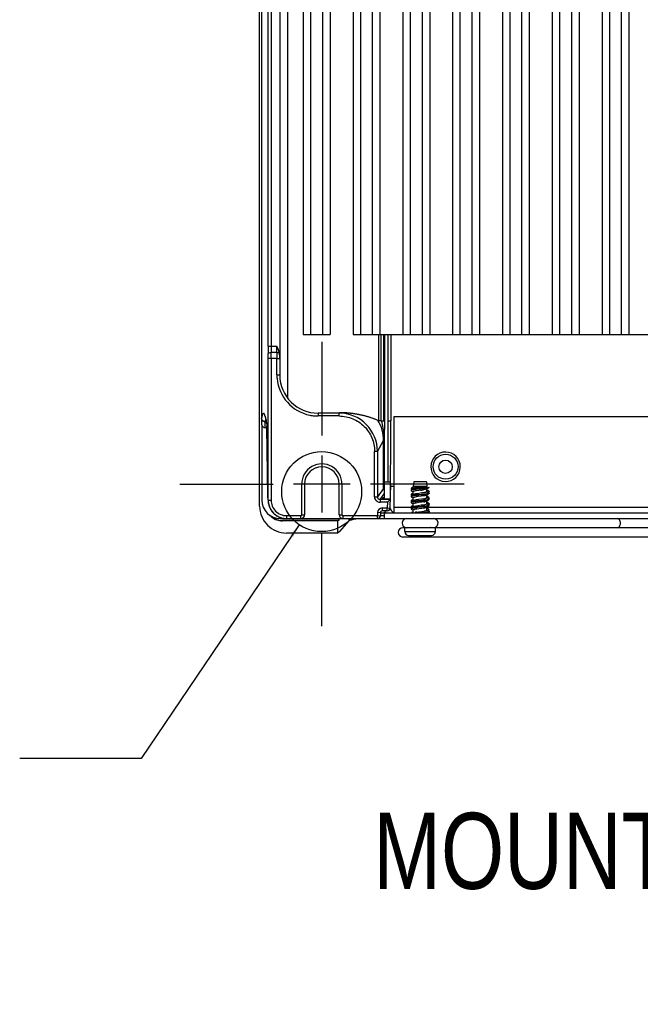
# Model space of a CAD drawing. Header units: inches. Extents: x 0 to 117, y 0 to 83.
# Tile 48 of 57: x 74.09 to 80.47, y 28.97 to 39.09. Entities that reach past the tile are written whole.
import ezdxf

# ---------------------------------------------------------------- set-up
doc = ezdxf.new("R2010")
doc.units = ezdxf.units.IN
doc.header["$LTSCALE"] = 6.431102
doc.header["$MEASUREMENT"] = 0
doc.linetypes.add('CENTER', pattern=[0.6, 0.375, -0.075, 0.075, -0.075])
doc.layers.get('0').update_dxf_attribs({"linetype": 'CONTINUOUS'})
doc.layers.add('DEFAULT_1', color=7, linetype='CENTER')
doc.styles.get("Standard").update_dxf_attribs({"font": 'txt', "width": 0.8})
doc.styles.add('TEXTSTYLE_6', font='txt', dxfattribs={"width": 0.8})
doc.dimstyles.get("Standard").update_dxf_attribs({"dimtxt": 0.78125, "dimasz": 0.14, "dimexe": 0.18, "dimexo": 0.0625, "dimgap": 0.09, "dimtad": 1, "dimdec": 3, "dimzin": 4, "dimdsep": 46, "dimtxsty": 'STANDARD', "dimblk": '_FILLED', "dimblk1": '_FILLED', "dimblk2": '_FILLED', "dimcen": 0.09, "dimadec": 0, "dimazin": 0, "dimtp": 0.001, "dimtm": 0.001, "dimtfac": 1, "dimtdec": 3, "dimtofl": 0, "dimtmove": 0, "dimatfit": 3, "dimldrblk": '_FILLED', "dimfxl": 1, "dimtolj": 1, "dimtzin": 4, "dimarcsym": 0})

# ---------------------------------------------------------------- blocks, each defined once
blk = doc.blocks.new('_FILLED')
at = {"color": 0, "linetype": 'BYBLOCK'}
blk.add_solid([(0, 0), (-1, 0.143), (-1, -0.143)], dxfattribs=at)

msp = doc.modelspace()

# ---------------------------------------------------------------- linework, layer by layer
at = {"color": 7, "linetype": 'CONTINUOUS'}
for p, q in [((76.5602, 34.089), (76.5602, 52.5763)), ((76.5799, 51.1839), (76.5799, 34.9485)), ((76.648, 35.7342), (76.648, 50.7744)), ((76.6776, 50.7744), (76.6776, 35.7342)), ((76.7676, 50.6947), (76.7669, 35.6055)), ((76.8514, 35.195), (76.8514, 48.9605)), ((77.009, 48.8621), (77.009, 35.8523)), ((77.2846, 48.8621), (77.2846, 35.8523)), ((77.5208, 48.8621), (77.5208, 35.8523)), ((77.7964, 48.8621), (77.7964, 35.8523)), ((78.0326, 48.8621), (78.0326, 35.8523)), ((78.3082, 48.8621), (78.3082, 35.8523)), ((78.5444, 48.8621), (78.5444, 35.8523)), ((78.82, 48.8621), (78.82, 35.8523)), ((79.0562, 48.8621), (79.0562, 35.8523)), ((79.3318, 48.8621), (79.3318, 35.8523)), ((79.568, 48.8621), (79.568, 35.8523)), ((79.8436, 48.8621), (79.8436, 35.8523)), ((80.0798, 48.8621), (80.0798, 35.8523)), ((80.3554, 48.8621), (80.3554, 35.8523)), ((77.0877, 35.8523), (77.0877, 48.7806)), ((77.2058, 48.7806), (77.2058, 35.8523)), ((77.5995, 35.8523), (77.5995, 48.7806)), ((77.7176, 48.7806), (77.7176, 35.8523)), ((78.1113, 35.8523), (78.1113, 48.7806)), ((78.2295, 48.7806), (78.2295, 35.8523)), ((78.6232, 35.8523), (78.6232, 48.7806)), ((78.7413, 48.7806), (78.7413, 35.8523)), ((79.135, 35.8523), (79.135, 48.7806)), ((79.2531, 48.7806), (79.2531, 35.8523)), ((79.6468, 35.8523), (79.6468, 48.7806)), ((79.7649, 48.7806), (79.7649, 35.8523)), ((80.1586, 35.8523), (80.1586, 48.7806)), ((80.2767, 48.7806), (80.2767, 35.8523)), ((77.009, 35.8523), (77.2846, 35.8523)), ((77.5208, 35.8523), (83.4263, 35.8523)), ((77.7851, 34.9657), (77.7851, 35.8523)), ((77.8102, 34.9676), (77.8102, 35.8523)), ((77.8361, 34.9665), (77.8361, 35.8523)), ((77.8434, 35.8523), (77.8434, 34.9665)), ((77.8825, 34.9665), (77.8825, 35.8523)), ((77.9088, 35.8523), (77.9088, 34.9665)), ((76.648, 35.7342), (76.7381, 35.7342)), ((76.7374, 35.6054), (76.6487, 35.6054)), ((76.6487, 34.1515), (76.6487, 35.6054)), ((76.7377, 35.6698), (76.678, 35.6698)), ((76.6782, 35.6054), (76.6782, 34.1515)), ((76.7374, 35.4389), (76.7374, 35.6054)), ((76.7669, 35.6055), (76.7669, 35.4389)), ((76.7374, 35.4389), (76.7669, 35.4389)), ((76.7669, 35.4349), (76.7669, 35.4356)), ((77.3774, 35.0158), (77.1603, 35.0158)), ((77.3799, 35.0497), (77.1604, 35.0453)), ((77.3773, 35.0453), (77.1604, 35.0453)), ((77.1604, 35.0453), (77.1604, 35.0158)), ((77.3799, 35.0497), (77.3773, 35.0453)), ((77.3773, 35.0158), (77.3773, 35.0453)), ((82.9401, 35.0059), (77.9401, 35.0059)), ((77.9401, 35.0059), (77.9401, 34.0251)), ((76.5819, 34.9224), (76.583, 34.1515)), ((76.6182, 34.8949), (76.6182, 34.9555)), ((76.6309, 34.9452), (76.6323, 34.9361)), ((76.6319, 34.9419), (76.6323, 34.9361)), ((76.6328, 34.9298), (76.633, 34.9262)), ((76.633, 34.9262), (76.6331, 34.9218)), ((76.6331, 34.9218), (76.6334, 34.914)), ((76.6334, 34.914), (76.6337, 34.9045)), ((76.6337, 34.9045), (76.6339, 34.8933)), ((77.8001, 34.968), (77.8066, 34.9677)), ((77.8066, 34.9677), (77.8102, 34.9676)), ((77.8361, 34.9665), (77.8434, 34.9665)), ((77.8825, 34.9665), (77.9088, 34.9665)), ((77.8825, 34.3366), (77.8825, 34.9665)), ((76.6344, 34.8945), (76.6182, 34.8949)), ((76.6457, 34.2064), (76.6339, 34.8933)), ((76.6341, 34.8848), (76.6341, 34.8841)), ((77.7708, 34.6516), (77.8349, 34.763)), ((77.8412, 34.763), (77.8349, 34.763)), ((77.8349, 34.2705), (77.8349, 34.763)), ((77.8383, 34.763), (77.8383, 34.2711)), ((77.8412, 34.763), (77.8417, 34.1662)), ((77.1999, 34.6092), (77.1999, 34.0246)), ((77.7708, 34.6516), (77.7413, 34.6516)), ((77.7413, 34.187), (77.7413, 34.6516)), ((77.7708, 34.6516), (77.7708, 34.187)), ((76.9932, 34.3169), (76.9076, 34.3169)), ((77.0228, 34.3169), (76.9932, 34.3169)), ((76.9932, 34.0019), (76.9932, 34.3169)), ((77.3771, 34.3169), (77.0228, 34.3169)), ((77.0228, 34.3169), (77.0228, 34.0019)), ((77.4066, 34.3169), (77.3771, 34.3169)), ((77.3771, 34.0019), (77.3771, 34.3169)), ((77.4923, 34.3169), (77.4066, 34.3169)), ((77.4066, 34.3169), (77.4066, 34.0019)), ((77.9007, 34.3366), (77.8417, 34.3366)), ((77.9007, 34.3366), (77.9007, 34.1652)), ((77.9007, 34.2842), (77.9073, 34.2925)), ((77.9015, 34.0701), (77.908, 34.3201)), ((77.9062, 34.3235), (77.9063, 34.3365)), ((77.9076, 34.2966), (77.9401, 34.2965)), ((78.1448, 34.3401), (78.1393, 34.2929)), ((78.1393, 34.2719), (78.1393, 34.2929)), ((78.2802, 34.2929), (78.1401, 34.2929)), ((78.2747, 34.3401), (78.1448, 34.3401)), ((78.2747, 34.3401), (78.2802, 34.2929)), ((78.2802, 34.2811), (78.2802, 34.2929)), ((76.6457, 34.2063), (76.6457, 34.207)), ((77.8349, 34.2705), (77.7708, 34.187)), ((77.7984, 34.1595), (77.8417, 34.2159)), ((78.1171, 34.2723), (78.1171, 34.2664)), ((78.1171, 34.2664), (78.1175, 34.2655)), ((78.1171, 34.2566), (78.1171, 34.2506)), ((78.1171, 34.2093), (78.1171, 34.2034)), ((78.1171, 34.1936), (78.1171, 34.1876)), ((78.1174, 34.2499), (78.1187, 34.2488)), ((78.1175, 34.2655), (78.1187, 34.2645)), ((78.1187, 34.2584), (78.1176, 34.2576)), ((78.1186, 34.2111), (78.1178, 34.2105)), ((78.1187, 34.1954), (78.1179, 34.1949)), ((78.1302, 34.2811), (78.1186, 34.2741)), ((78.1219, 34.2756), (78.1186, 34.2741)), ((78.1306, 34.2183), (78.1186, 34.2111)), ((78.1202, 34.2119), (78.1186, 34.2111)), ((78.1308, 34.2657), (78.1187, 34.2584)), ((78.1187, 34.2645), (78.1238, 34.2615)), ((78.1198, 34.259), (78.1187, 34.2584)), ((78.1187, 34.2015), (78.1238, 34.1985)), ((78.1206, 34.1963), (78.1187, 34.1954)), ((78.1237, 34.2604), (78.1198, 34.259)), ((78.1302, 34.2811), (78.1397, 34.2811)), ((78.138, 34.2228), (78.1306, 34.2183)), ((78.1411, 34.2719), (78.1308, 34.2657)), ((78.1411, 34.2089), (78.1328, 34.2039)), ((78.1393, 34.2089), (78.1393, 34.2378)), ((78.1444, 34.2735), (78.1411, 34.2719)), ((78.1429, 34.2099), (78.1411, 34.2089)), ((78.1471, 34.2114), (78.1429, 34.2099)), ((78.19, 34.1877), (78.1705, 34.1846)), ((78.1923, 34.251), (78.1729, 34.248)), ((78.1966, 34.2204), (78.1766, 34.2174)), ((78.1807, 34.2811), (78.3019, 34.2811)), ((78.2276, 34.2683), (78.1886, 34.2641)), ((78.222, 34.1923), (78.19, 34.1877)), ((78.2207, 34.2105), (78.1943, 34.2076)), ((78.2215, 34.2046), (78.1955, 34.2018)), ((78.2282, 34.225), (78.1966, 34.2204)), ((78.2269, 34.2742), (78.2143, 34.2728)), ((78.2476, 34.228), (78.2282, 34.225)), ((78.2604, 34.2615), (78.2436, 34.2585)), ((78.2636, 34.231), (78.2562, 34.2295)), ((78.2808, 34.2811), (78.262, 34.2783)), ((78.2804, 34.2751), (78.2634, 34.2726)), ((78.2782, 34.2039), (78.2762, 34.2028)), ((78.2782, 34.2669), (78.2767, 34.2661)), ((78.2901, 34.2334), (78.279, 34.2401)), ((78.2802, 34.2357), (78.2802, 34.2669)), ((78.2802, 34.1751), (78.2802, 34.2039)), ((78.2888, 34.1869), (78.2814, 34.1914)), ((78.2889, 34.2498), (78.2815, 34.2543)), ((78.3009, 34.2426), (78.2889, 34.2498)), ((78.3009, 34.2269), (78.2901, 34.2334)), ((78.2971, 34.2315), (78.2947, 34.2307)), ((78.2957, 34.23), (78.3008, 34.233)), ((78.3019, 34.2811), (78.3008, 34.2803)), ((78.3009, 34.2269), (78.302, 34.226)), ((78.3024, 34.2188), (78.3015, 34.2177)), ((78.302, 34.226), (78.3024, 34.2251)), ((78.3024, 34.2349), (78.3024, 34.2408)), ((76.6487, 34.1515), (76.6782, 34.1515)), ((77.7413, 34.187), (77.7708, 34.187)), ((77.9039, 34.1595), (77.7984, 34.1595)), ((77.7984, 34.1594), (77.7984, 34.1299)), ((77.8735, 34.1299), (77.7984, 34.1299)), ((77.8253, 34.1662), (77.8255, 34.1742)), ((77.8461, 34.1657), (77.8843, 34.1657)), ((77.8735, 34.1299), (77.872, 34.0708)), ((77.8813, 34.1376), (77.8735, 34.1299)), ((78.1171, 34.1463), (78.1171, 34.1404)), ((78.1174, 34.1412), (78.1171, 34.1404)), ((78.1175, 34.1315), (78.1171, 34.1306)), ((78.1171, 34.1306), (78.1171, 34.1246)), ((78.1186, 34.1324), (78.1175, 34.1315)), ((78.1179, 34.1863), (78.1187, 34.1858)), ((78.1306, 34.1553), (78.1186, 34.1482)), ((78.1196, 34.1329), (78.1186, 34.1324)), ((78.1306, 34.0924), (78.1186, 34.0852)), ((78.1213, 34.0864), (78.1187, 34.0852)), ((78.138, 34.1598), (78.1306, 34.1553)), ((78.138, 34.0968), (78.1306, 34.0924)), ((78.1411, 34.1459), (78.1323, 34.1406)), ((78.1393, 34.1459), (78.1393, 34.1748)), ((78.1393, 34.0829), (78.1393, 34.1118)), ((78.142, 34.1464), (78.1411, 34.1459)), ((78.1457, 34.1479), (78.142, 34.1464)), ((78.1904, 34.0936), (78.1711, 34.0905)), ((78.1936, 34.157), (78.1739, 34.154)), ((78.2288, 34.1484), (78.19, 34.1442)), ((78.2221, 34.0981), (78.1904, 34.0936)), ((78.2304, 34.1426), (78.1915, 34.1384)), ((78.2252, 34.1616), (78.1936, 34.157)), ((78.2292, 34.1303), (78.1976, 34.1258)), ((78.2421, 34.1011), (78.2221, 34.0981)), ((78.2608, 34.0892), (78.2248, 34.085)), ((78.245, 34.1646), (78.2252, 34.1616)), ((78.2484, 34.1334), (78.2292, 34.1303)), ((78.2802, 34.1121), (78.2802, 34.1433)), ((78.2888, 34.1239), (78.2814, 34.1284)), ((78.3009, 34.1797), (78.2888, 34.1869)), ((78.3009, 34.1167), (78.2888, 34.1239)), ((78.3019, 34.1708), (78.3008, 34.17)), ((78.3021, 34.1553), (78.3008, 34.1543)), ((78.3017, 34.0919), (78.3008, 34.0913)), ((78.3009, 34.1167), (78.3018, 34.116)), ((78.3024, 34.1561), (78.3021, 34.1553)), ((76.8377, 33.9921), (76.9834, 33.9921)), ((76.8377, 33.9921), (76.8377, 33.9626)), ((76.9834, 33.9626), (76.9834, 33.9921)), ((76.9932, 34.0019), (77.0228, 34.0019)), ((77.3771, 34.0019), (77.4066, 34.0019)), ((77.4165, 33.9921), (77.7715, 33.9921)), ((77.4165, 33.9921), (77.4165, 33.9626)), ((77.7723, 34.0229), (77.7715, 33.9921)), ((77.7715, 33.9921), (77.8005, 33.9913)), ((77.7715, 33.9626), (77.7715, 33.9921)), ((77.8018, 34.0221), (77.7723, 34.0229)), ((77.8018, 34.0221), (77.801, 33.9913)), ((77.8215, 34.0708), (77.872, 34.0708)), ((77.8215, 34.0708), (77.8215, 34.0413)), ((77.872, 34.0413), (77.8215, 34.0413)), ((77.8343, 34.0222), (77.8412, 34.0221)), ((77.8412, 34.032), (77.8417, 33.9626)), ((77.8417, 34.0216), (83.0385, 34.0216)), ((77.872, 34.0708), (77.901, 34.0701)), ((77.872, 34.0413), (77.872, 34.0708)), ((77.9401, 34.0807), (78.1187, 34.0807)), ((78.1171, 34.0833), (78.1171, 34.0774)), ((78.1171, 34.0676), (78.1171, 34.0616)), ((78.1171, 34.0616), (78.1174, 34.0608)), ((78.1174, 34.0608), (78.1187, 34.0598)), ((78.1176, 34.0764), (78.1187, 34.0755)), ((78.1222, 34.0709), (78.1186, 34.0694)), ((78.1411, 34.0829), (78.1323, 34.0776)), ((78.1396, 34.0496), (78.1393, 34.0488)), ((78.1393, 34.0216), (78.1393, 34.0488)), ((78.1401, 34.0503), (78.1396, 34.0496)), ((78.1444, 34.0845), (78.1411, 34.0829)), ((78.1487, 34.0859), (78.1444, 34.0845)), ((78.1954, 34.0625), (78.1755, 34.0594)), ((78.1773, 34.0286), (78.1974, 34.0316)), ((78.2262, 34.0792), (78.1874, 34.075)), ((78.2268, 34.067), (78.1954, 34.0625)), ((78.1974, 34.0316), (78.2289, 34.0361)), ((78.2248, 34.085), (78.199, 34.0822)), ((78.2621, 34.0834), (78.2262, 34.0792)), ((78.2462, 34.07), (78.2268, 34.067)), ((78.2289, 34.0361), (78.2485, 34.0392)), ((78.2803, 34.0861), (78.2621, 34.0834)), ((78.2782, 34.0779), (78.2775, 34.0775)), ((78.2802, 34.0807), (82.5999, 34.0807)), ((78.2802, 34.0514), (78.2802, 34.0803)), ((78.302, 34.0371), (78.2802, 34.0498)), ((78.2804, 34.0491), (78.2802, 34.0498)), ((78.2889, 34.0609), (78.2815, 34.0653)), ((78.3009, 34.0537), (78.2889, 34.0609)), ((78.2972, 34.0425), (78.2947, 34.0418)), ((78.2965, 34.0257), (78.3008, 34.0283)), ((78.3008, 34.044), (78.2972, 34.0425)), ((78.3009, 34.0537), (78.3022, 34.0526)), ((78.3009, 34.0379), (78.302, 34.0371)), ((78.302, 34.0371), (78.3024, 34.0361)), ((76.7724, 33.9626), (76.8339, 33.9626)), ((77.3752, 33.9415), (76.7961, 33.9415)), ((77.3614, 33.9381), (76.7961, 33.9381)), ((76.8377, 33.9626), (77.8403, 33.9626)), ((77.3752, 33.9415), (77.3614, 33.9381)), ((77.3614, 33.9381), (77.3614, 33.8138)), ((77.3752, 33.9626), (77.3752, 33.9415)), ((77.3834, 33.8303), (77.4802, 33.9372)), ((77.4802, 33.9372), (77.4802, 33.9626)), ((77.8417, 33.9626), (83.0385, 33.9626)), ((77.3614, 33.8138), (76.8354, 33.8138)), ((77.3834, 33.8303), (77.3614, 33.8138)), ((82.8476, 33.8676), (78.0326, 33.8676)), ((78.0523, 33.8283), (78.0523, 33.8677)), ((78.0523, 33.8283), (78.3673, 33.8283)), ((78.0917, 33.7889), (78.3279, 33.7889)), ((78.3673, 33.8283), (78.3673, 33.8677)), ((82.8476, 33.7726), (78.0326, 33.7726))]:
    msp.add_line(p, q, dxfattribs=at)
for points in [[(76.7669, 35.4356), (76.7669, 35.4373), (76.7669, 35.438), (76.7669, 35.4389)], [(76.7669, 35.4362), (76.7669, 35.4366), (76.7669, 35.4367), (76.7669, 35.4367), (76.7669, 35.4368)], [(76.6154, 35.014), (76.6147, 35.0149), (76.6155, 35.0132), (76.6173, 35.0084), (76.6193, 35.0018), (76.6215, 34.9937)], [(76.6215, 34.9937), (76.6238, 34.9835), (76.6262, 34.972), (76.6285, 34.9593), (76.6309, 34.9452)], [(76.6323, 34.9361), (76.6323, 34.936), (76.6324, 34.9355), (76.6324, 34.9348), (76.6325, 34.9338), (76.6326, 34.9327), (76.6327, 34.9313), (76.6328, 34.9298)], [(77.908, 34.3201), (77.9077, 34.3204), (77.9074, 34.3207), (77.9071, 34.321), (77.9069, 34.3214), (77.9067, 34.3217), (77.9065, 34.3221), (77.9064, 34.3226), (77.9063, 34.323), (77.9062, 34.3235)], [(78.1328, 34.2039), (78.1209, 34.1967), (78.1186, 34.1954)], [(78.1187, 34.2488), (78.1309, 34.2416), (78.1382, 34.2372)], [(78.2782, 34.2669), (78.2886, 34.2731), (78.2964, 34.2777)], [(78.2782, 34.2039), (78.2886, 34.2101), (78.2964, 34.2147)], [(78.1323, 34.1406), (78.1206, 34.1336), (78.1186, 34.1324)], [(78.1187, 34.1858), (78.1309, 34.1786), (78.1382, 34.1742)], [(78.1187, 34.1228), (78.1309, 34.1156), (78.1382, 34.1113)], [(78.2782, 34.1409), (78.2886, 34.1471), (78.2964, 34.1517)], [(78.2782, 34.0779), (78.2886, 34.0841), (78.2964, 34.0887)], [(78.3009, 34.1639), (78.2872, 34.1721), (78.2815, 34.1756)], [(78.3009, 34.1009), (78.2872, 34.1091), (78.2815, 34.1126)], [(78.1323, 34.0776), (78.1207, 34.0706), (78.1186, 34.0694)], [(78.1187, 34.0598), (78.1309, 34.0526), (78.1382, 34.0483)], [(78.1379, 34.0338), (78.1305, 34.0293), (78.1226, 34.0245)], [(78.3009, 34.0379), (78.2872, 34.0461), (78.2815, 34.0496)]]:
    msp.add_lwpolyline(points, dxfattribs=at)
for centre, radius in [((77.1974, 34.2393), 0.4106), ((78.4716, 34.4941), 0.128), ((78.4716, 34.4941), 0.0689)]:
    msp.add_circle(centre, radius, dxfattribs=at)
for centre, radius, start, end in [((83.5257, 35.7319), 6.8777, 179.98085, 180.61817), ((81.6193, 35.7327), 4.9417, 179.9822, 180.72914), ((72.3249, 35.7307), 4.4132, 359.2094, 0.04551), ((71.8806, 35.6066), 4.7681, 359.98502, 0.614), ((69.4601, 35.6069), 7.2181, 359.98767, 0.49904), ((83.4767, 35.6069), 6.7394, 179.46541, 180.01311), ((77.1617, 35.439), 0.4244, 180.0157, 185.07476), ((77.1603, 35.4387), 0.3935, 180.55928, 270.00532), ((77.16, 35.438), 0.4221, 185.04685, 258.49621), ((77.1607, 35.4414), 0.4256, 258.49742, 264.91455), ((77.1605, 35.4386), 0.4228, 264.91123, 269.98173), ((77.3773, 34.6517), 0.3936, 359.98602, 89.99411), ((76.6191, 34.9947), 0.0393, 218.63638, 228.52826), ((76.6192, 34.9944), 0.0391, 258.63335, 268.48086), ((74.6763, 34.8551), 1.958, 1.16009, 1.66361), ((77.501, 34.3621), 0.6669, 65.59918, 67.04304), ((77.519, 34.4024), 0.6228, 64.92631, 65.58214), ((-71.9185, 35.2553), 149.8276, 359.64866, 359.889564), ((73.8379, 34.8371), 2.7967, 0.97715, 1.17968), ((78.4716, 34.4941), 0.1516, 0, 358.43371), ((77.1999, 34.3169), 0.2067, 359.99183, 180.00813), ((77.1999, 34.3169), 0.1772, 0, 180), ((72.4543, 34.137), 4.192, 0.19844, 0.95693), ((78.2681, 33.6462), 0.5785, 99.10284, 100.00534), ((78.2893, 33.5819), 0.7076, 98.8262, 99.59586), ((79.2438, 24.7056), 9.6224, 96.1418, 96.29345), ((78.9105, 29.3226), 4.9804, 98.04683, 98.29059), ((77.6467, 38.2384), 4.0245, 278.09391, 278.2447), ((77.7451, 38.5836), 4.3989, 276.20738, 276.37514), ((77.7668, 38.3799), 4.1999, 276.21462, 276.38982), ((77.9824, 35.9223), 1.6842, 278.24089, 278.59068), ((77.9804, 36.5342), 2.2734, 276.22597, 276.83646), ((77.9883, 36.4582), 2.2029, 276.23641, 276.88188), ((78.0449, 35.9156), 1.7141, 276.31728, 277.118), ((78.0954, 35.1752), 0.9286, 278.5824, 279.18406), ((78.051, 35.8575), 1.6616, 276.3297, 277.15831), ((78.1734, 34.6712), 0.4494, 279.50346, 280.60975), ((78.1183, 35.3784), 1.1094, 276.87186, 277.44334), ((78.1888, 34.5533), 0.3619, 279.89649, 281.20762), ((78.1266, 35.3075), 1.044, 276.91396, 277.53245), ((78.1529, 35.0461), 0.8379, 277.15858, 277.8933), ((78.1566, 35.0121), 0.8096, 277.20001, 277.95862), ((78.1982, 34.7206), 0.5093, 277.87393, 278.95637), ((78.2011, 34.6948), 0.4892, 277.93806, 279.05904), ((78.2223, 34.5665), 0.3533, 278.99661, 279.47155), ((78.2235, 34.5531), 0.3458, 279.10473, 279.47449), ((76.8353, 34.0889), 0.2751, 179.97806, 270.02194), ((76.7724, 34.1519), 0.1894, 180.09974, 269.96654), ((76.8396, 34.1522), 0.1933, 180.1965, 188.59314), ((76.8354, 34.1516), 0.189, 188.60499, 270.00184), ((76.839, 34.1518), 0.1903, 180.06573, 197.96241), ((76.8378, 34.1516), 0.1891, 198.04144, 251.96911), ((76.8377, 34.1515), 0.1594, 180.00699, 270.01855), ((77.7984, 34.187), 0.0571, 179.99049, 269.99435), ((77.7983, 34.187), 0.0275, 179.91835, 270.0562), ((78.0171, 36.0837), 1.9527, 276.2692, 276.98475), ((78.1461, 34.7048), 0.6113, 279.0421, 279.90174), ((78.1608, 34.6809), 0.5231, 279.26081, 280.23656), ((78.1775, 34.5521), 0.4247, 279.61129, 280.75778), ((78.1902, 34.4528), 0.3554, 279.87554, 281.20616), ((78.2004, 34.4621), 0.3008, 280.20472, 281.71672), ((78.1681, 34.8079), 0.7246, 277.35368, 278.1757), ((78.1837, 34.758), 0.6107, 277.58493, 278.53336), ((78.211, 34.51), 0.4237, 278.14969, 279.40014), ((78.2168, 34.5369), 0.3871, 278.54578, 279.45034), ((78.2336, 34.4355), 0.2844, 279.47284, 280.01762), ((78.235, 34.4214), 0.2761, 279.47328, 280.19416), ((76.9834, 34.0019), 0.0394, 270, 360), ((76.9834, 34.0019), 0.00984, 269.99765, 0.00257), ((77.4165, 34.0019), 0.0394, 180, 270), ((77.4165, 34.0019), 0.00984, 179.99887, 270.00123), ((77.7715, 33.9921), 0.0295, 270, 358.5), ((77.8215, 34.0216), 0.0492, 89.99977, 178.50023), ((77.8215, 34.0216), 0.0197, 90, 178.5), ((77.9598, 34.0807), 0.1181, 199.51875, 210.03975), ((77.872, 34.0708), 0.0295, 270, 358.5), ((77.9598, 34.0807), 0.0591, 197.86301, 270), ((78.2287, 33.6804), 0.3519, 99.90879, 101.25206), ((78.2713, 33.4378), 0.5982, 99.04642, 99.92843), ((78.6827, 29.6345), 4.4739, 96.2068, 96.36986), ((78.0453, 35.7224), 1.7098, 276.31364, 277.12574), ((78.1671, 34.548), 0.4845, 279.39099, 280.42131), ((78.2046, 34.3449), 0.278, 280.38728, 281.97926), ((78.1524, 34.8617), 0.8425, 277.16345, 277.9018), ((78.1999, 34.5202), 0.4978, 277.88002, 278.99651), ((78.2236, 34.3692), 0.3449, 279.04252, 279.48254), ((76.7942, 34.1104), 0.1687, 245.76702, 258.02789), ((76.7963, 34.1216), 0.1801, 258.09208, 269.93219), ((76.7961, 34.1148), 0.1767, 263.85552, 269.99913), ((76.838, 34.153), 0.1904, 252.04327, 269.93468), ((78.0723, 33.9151), 0.0475, 90, 265.95867), ((78.3473, 33.9151), 0.0475, 283.06485, 90), ((78.0326, 33.8201), 0.0475, 90, 270), ((78.0917, 33.8283), 0.0394, 180, 269.97656), ((78.3405, 33.9115), 0.044, 237.12489, 243.69806), ((78.3279, 33.8283), 0.0394, 270.02344, 360)]:
    msp.add_arc(centre, radius, start, end, dxfattribs=at)
for centre, major_axis, ratio, start_param, end_param in [((77.8845, 34.1753), (0.0197, 0), 0.026168, -0.6713307, -0.0006852), ((78.1479, 33.9336), (0.6693, 0), 0.0772201, 2.6797238, 3.0717795)]:
    msp.add_ellipse(centre, major_axis=major_axis, ratio=ratio, start_param=start_param, end_param=end_param, dxfattribs=at)
for points in [[(76.7635, 35.6633), (76.7582, 35.6879), (76.748, 35.7112), (76.7381, 35.7342)], [(76.7668, 35.6055), (76.7668, 35.6248), (76.7676, 35.6445), (76.7635, 35.6633)], [(76.6261, 34.976), (76.6244, 34.985), (76.6226, 34.994), (76.6204, 35.0029)], [(76.5884, 34.9701), (76.583, 34.9769), (76.5798, 34.9859), (76.5799, 34.9945)], [(76.5819, 34.9224), (76.5866, 34.908), (76.603, 34.8953), (76.6182, 34.8949)], [(76.6115, 34.9561), (76.6048, 34.9574), (76.5982, 34.9607), (76.5931, 34.9652)], [(76.6319, 34.942), (76.6302, 34.9533), (76.6283, 34.9647), (76.6261, 34.976)], [(77.8349, 34.763), (77.8349, 34.8345), (77.814, 34.9086), (77.7765, 34.9695)], [(77.8417, 34.2524), (77.8374, 34.2573), (77.8349, 34.2641), (77.8349, 34.2705)], [(77.8416, 34.258), (77.8395, 34.2619), (77.8383, 34.2666), (77.8383, 34.2711)], [(78.251, 34.1968), (78.2414, 34.1951), (78.2317, 34.1937), (78.222, 34.1923)], [(78.2929, 34.2145), (78.2887, 34.2135), (78.2846, 34.2128), (78.2804, 34.2121)], [(78.3009, 34.2173), (78.2984, 34.2158), (78.2956, 34.2152), (78.2929, 34.2145)], [(78.1976, 34.1258), (78.188, 34.1244), (78.1783, 34.123), (78.1687, 34.1213)], [(78.2644, 34.1526), (78.2525, 34.1511), (78.2407, 34.1497), (78.2288, 34.1484)], [(78.2948, 34.0891), (78.29, 34.0878), (78.2852, 34.0869), (78.2803, 34.0861)], [(78.2964, 34.1525), (78.2923, 34.1513), (78.2881, 34.1504), (78.2838, 34.1497)], [(76.665, 33.9961), (76.6814, 33.9781), (76.7019, 33.9633), (76.7241, 33.9534)], [(76.7249, 33.9566), (76.7079, 33.9643), (76.6919, 33.9749), (76.6782, 33.9876)], [(78.2935, 34.0257), (78.2891, 34.0246), (78.2847, 34.0238), (78.2803, 34.0231)], [(78.3008, 34.0283), (78.2986, 34.027), (78.296, 34.0263), (78.2935, 34.0257)], [(76.7241, 33.9534), (76.7408, 33.9459), (76.759, 33.941), (76.7772, 33.9391)], [(78.3698, 33.9593), (78.3749, 33.9564), (78.3793, 33.9519), (78.3824, 33.9469)], [(78.3824, 33.8832), (78.3775, 33.8755), (78.369, 33.8687), (78.36, 33.8677)]]:
    msp.add_open_spline(points, degree=3, dxfattribs=at)
for points, knots in [([(76.6484, 35.6577), (76.6487, 35.6618), (76.6607, 35.6689), (76.671, 35.6697), (76.678, 35.6698)], [0, 0, 0, 0, 0.3684604, 1, 1, 1, 1]), ([(76.7374, 35.6054), (76.741, 35.6054), (76.7476, 35.6055), (76.7568, 35.6053), (76.7625, 35.606), (76.7662, 35.6048), (76.7668, 35.6055)], [0, 0, 0, 0, 0.367554, 0.6846515, 0.9054025, 1, 1, 1, 1]), ([(76.7377, 35.6698), (76.7403, 35.6698), (76.7491, 35.6692), (76.7584, 35.6671), (76.7635, 35.6633)], [0, 0, 0, 0, 0.2903013, 1, 1, 1, 1]), ([(76.6204, 35.0029), (76.6189, 35.0089), (76.6162, 35.0193), (76.6111, 35.0317), (76.6068, 35.0402), (76.5959, 35.0439), (76.5862, 35.0201), (76.5825, 35.0061), (76.5799, 34.9944)], [0, 0, 0, 0, 0.1884639, 0.3250287, 0.4132165, 0.467407, 0.6347511, 1, 1, 1, 1]), ([(77.3774, 35.0158), (77.4247, 35.0155), (77.5205, 34.9969), (77.6414, 34.9157), (77.7226, 34.7947), (77.7411, 34.6989), (77.7413, 34.6516)], [0, 0, 0, 0, 0.2500054, 0.4999983, 0.7499918, 1, 1, 1, 1]), ([(77.7611, 34.9762), (77.7565, 34.9782), (77.7471, 34.9821), (77.7329, 34.9875), (77.7189, 34.9927), (77.7051, 34.9974), (77.6916, 35.0018), (77.6784, 35.0058), (77.6656, 35.0096), (77.653, 35.0131), (77.6408, 35.0163), (77.6289, 35.0193), (77.6174, 35.022), (77.6061, 35.0246), (77.5951, 35.0269), (77.5844, 35.0291), (77.574, 35.0311), (77.5638, 35.033), (77.5539, 35.0347), (77.5442, 35.0363), (77.5347, 35.0378), (77.5254, 35.0391), (77.5163, 35.0404), (77.5073, 35.0416), (77.4985, 35.0426), (77.4898, 35.0436), (77.4811, 35.0445), (77.4725, 35.0454), (77.4639, 35.0461), (77.4552, 35.0468), (77.4463, 35.0475), (77.4372, 35.048), (77.4276, 35.0486), (77.4174, 35.049), (77.4061, 35.0494), (77.3935, 35.0497), (77.3846, 35.0497), (77.3799, 35.0497)], [0, 0, 0, 0, 0.0386572, 0.0780274, 0.1163831, 0.1537084, 0.1899981, 0.2252655, 0.259528, 0.2928025, 0.3251125, 0.3564811, 0.3869323, 0.4165061, 0.4452455, 0.4731863, 0.5003689, 0.5268339, 0.552623, 0.577773, 0.6023235, 0.626335, 0.6498671, 0.6729743, 0.6957204, 0.7181762, 0.7404234, 0.762558, 0.7846963, 0.8069755, 0.8295974, 0.8528601, 0.8771514, 0.9030643, 0.9315429, 0.9639299, 1, 1, 1, 1]), ([(76.5799, 34.9486), (76.5799, 34.9454), (76.5805, 34.9367), (76.5813, 34.928), (76.5819, 34.9224)], [0, 0, 0, 0, 0.3571634, 1, 1, 1, 1]), ([(76.6182, 34.9555), (76.6187, 34.9578), (76.6206, 34.966), (76.6228, 34.9741), (76.6246, 34.9799)], [0, 0, 0, 0, 0.2811763, 1, 1, 1, 1]), ([(76.6319, 34.942), (76.6321, 34.9406), (76.633, 34.9306), (76.6333, 34.9206), (76.6335, 34.9119)], [0, 0, 0, 0, 0.1373574, 1, 1, 1, 1]), ([(77.7845, 34.9674), (77.7881, 34.9667), (77.7933, 34.9683), (77.7985, 34.9681), (77.8001, 34.968)], [0, 0, 0, 0, 0.6974732, 1, 1, 1, 1]), ([(77.8102, 34.9676), (77.8129, 34.9675), (77.8215, 34.9673), (77.8302, 34.9669), (77.8361, 34.9665)], [0, 0, 0, 0, 0.3137768, 1, 1, 1, 1]), ([(77.8102, 34.9676), (77.8232, 34.918), (77.8357, 34.8496), (77.8385, 34.7807), (77.8383, 34.763)], [0, 0, 0, 0, 0.7440181, 1, 1, 1, 1]), ([(77.8434, 34.9665), (77.8429, 34.9169), (77.8418, 34.8491), (77.8412, 34.7813), (77.8412, 34.763)], [0, 0, 0, 0, 0.7309361, 1, 1, 1, 1]), ([(77.8349, 34.2705), (77.8351, 34.2708), (77.8364, 34.2708), (77.8375, 34.271), (77.8383, 34.2711)], [0, 0, 0, 0, 0.295016, 1, 1, 1, 1]), ([(78.1176, 34.2576), (78.1175, 34.2575), (78.1172, 34.2571), (78.1171, 34.2567), (78.1171, 34.2566)], [0, 0, 0, 0, 0.5457367, 1, 1, 1, 1]), ([(78.1178, 34.2105), (78.1176, 34.2103), (78.1173, 34.21), (78.1171, 34.2095), (78.1171, 34.2093)], [0, 0, 0, 0, 0.5550438, 1, 1, 1, 1]), ([(78.1179, 34.2046), (78.1177, 34.2045), (78.1173, 34.2041), (78.1171, 34.2036), (78.1171, 34.2034)], [0, 0, 0, 0, 0.5604184, 1, 1, 1, 1]), ([(78.1171, 34.2034), (78.1171, 34.203), (78.1176, 34.2022), (78.1183, 34.2018), (78.1187, 34.2015)], [0, 0, 0, 0, 0.4017328, 1, 1, 1, 1]), ([(78.1179, 34.1949), (78.1177, 34.1947), (78.1173, 34.1943), (78.1171, 34.1938), (78.1171, 34.1936)], [0, 0, 0, 0, 0.5657015, 1, 1, 1, 1]), ([(78.1176, 34.1886), (78.1175, 34.1885), (78.1172, 34.1882), (78.1171, 34.1878), (78.1171, 34.1876)], [0, 0, 0, 0, 0.5434238, 1, 1, 1, 1]), ([(78.1171, 34.1876), (78.1171, 34.1874), (78.1173, 34.1869), (78.1177, 34.1865), (78.1179, 34.1863)], [0, 0, 0, 0, 0.4359502, 1, 1, 1, 1]), ([(78.1186, 34.2741), (78.1183, 34.2739), (78.1178, 34.2736), (78.1173, 34.2731), (78.1172, 34.2728)], [0, 0, 0, 0, 0.5751694, 1, 1, 1, 1]), ([(78.1223, 34.2697), (78.1211, 34.2693), (78.1193, 34.2687), (78.1176, 34.2675), (78.1173, 34.2669)], [0, 0, 0, 0, 0.6344539, 1, 1, 1, 1]), ([(78.1228, 34.2541), (78.1215, 34.2538), (78.1196, 34.2531), (78.1177, 34.252), (78.1173, 34.2513)], [0, 0, 0, 0, 0.6277887, 1, 1, 1, 1]), ([(78.1392, 34.2105), (78.1366, 34.21), (78.1295, 34.2085), (78.1214, 34.2077), (78.1179, 34.2046)], [0, 0, 0, 0, 0.3633844, 1, 1, 1, 1]), ([(78.1393, 34.1947), (78.1367, 34.1943), (78.1297, 34.1928), (78.122, 34.1919), (78.1182, 34.1891)], [0, 0, 0, 0, 0.3555239, 1, 1, 1, 1]), ([(78.1392, 34.2164), (78.1371, 34.216), (78.1307, 34.2149), (78.1243, 34.2136), (78.1202, 34.2119)], [0, 0, 0, 0, 0.3248968, 1, 1, 1, 1]), ([(78.1393, 34.2006), (78.1372, 34.2003), (78.1309, 34.1992), (78.1246, 34.1979), (78.1206, 34.1963)], [0, 0, 0, 0, 0.3212295, 1, 1, 1, 1]), ([(78.1392, 34.2794), (78.1374, 34.2791), (78.1316, 34.278), (78.1258, 34.2769), (78.1219, 34.2756)], [0, 0, 0, 0, 0.3092678, 1, 1, 1, 1]), ([(78.1391, 34.2734), (78.1374, 34.2731), (78.1317, 34.2721), (78.1261, 34.271), (78.1223, 34.2697)], [0, 0, 0, 0, 0.3069305, 1, 1, 1, 1]), ([(78.1391, 34.2577), (78.1375, 34.2574), (78.132, 34.2564), (78.1265, 34.2553), (78.1228, 34.2541)], [0, 0, 0, 0, 0.3037704, 1, 1, 1, 1]), ([(78.1392, 34.2636), (78.1376, 34.2634), (78.1324, 34.2625), (78.1273, 34.2614), (78.1237, 34.2604)], [0, 0, 0, 0, 0.2975428, 1, 1, 1, 1]), ([(78.1886, 34.2641), (78.184, 34.2635), (78.1674, 34.2617), (78.1509, 34.2596), (78.1391, 34.2577)], [0, 0, 0, 0, 0.2829741, 1, 1, 1, 1]), ([(78.189, 34.27), (78.1843, 34.2695), (78.1676, 34.2676), (78.151, 34.2656), (78.1392, 34.2636)], [0, 0, 0, 0, 0.2830167, 1, 1, 1, 1]), ([(78.1398, 34.239), (78.1397, 34.2388), (78.1394, 34.2384), (78.1393, 34.238), (78.1393, 34.2378)], [0, 0, 0, 0, 0.5366085, 1, 1, 1, 1]), ([(78.1393, 34.2378), (78.1393, 34.2375), (78.1396, 34.2367), (78.1401, 34.2362), (78.1404, 34.236)], [0, 0, 0, 0, 0.4328391, 1, 1, 1, 1]), ([(78.1943, 34.2076), (78.1891, 34.2071), (78.1707, 34.205), (78.1523, 34.2028), (78.1393, 34.2006)], [0, 0, 0, 0, 0.2830898, 1, 1, 1, 1]), ([(78.1955, 34.2018), (78.1902, 34.2013), (78.1714, 34.1991), (78.1526, 34.1969), (78.1393, 34.1947)], [0, 0, 0, 0, 0.2830201, 1, 1, 1, 1]), ([(78.1729, 34.248), (78.1654, 34.2467), (78.1548, 34.2442), (78.1423, 34.2419), (78.1398, 34.239)], [0, 0, 0, 0, 0.6643284, 1, 1, 1, 1]), ([(78.1713, 34.2795), (78.1685, 34.2791), (78.1594, 34.2774), (78.1503, 34.2757), (78.1444, 34.2735)], [0, 0, 0, 0, 0.3130119, 1, 1, 1, 1]), ([(78.1676, 34.2159), (78.1656, 34.2156), (78.1587, 34.2143), (78.1518, 34.2128), (78.1471, 34.2114)], [0, 0, 0, 0, 0.2963264, 1, 1, 1, 1]), ([(78.2762, 34.2028), (78.2752, 34.2024), (78.2696, 34.2005), (78.2638, 34.1992), (78.2591, 34.1983)], [0, 0, 0, 0, 0.1867518, 1, 1, 1, 1]), ([(78.2767, 34.2661), (78.2757, 34.2656), (78.2704, 34.2637), (78.2649, 34.2625), (78.2604, 34.2615)], [0, 0, 0, 0, 0.1844892, 1, 1, 1, 1]), ([(78.2782, 34.2356), (78.2774, 34.2351), (78.2727, 34.2331), (78.2677, 34.2319), (78.2636, 34.231)], [0, 0, 0, 0, 0.1749288, 1, 1, 1, 1]), ([(78.2804, 34.2381), (78.2804, 34.2376), (78.2797, 34.2365), (78.2788, 34.2359), (78.2782, 34.2356)], [0, 0, 0, 0, 0.399216, 1, 1, 1, 1]), ([(78.2796, 34.2706), (78.2798, 34.2704), (78.2801, 34.27), (78.2802, 34.2695), (78.2802, 34.2693)], [0, 0, 0, 0, 0.5408571, 1, 1, 1, 1]), ([(78.2798, 34.2074), (78.2799, 34.2072), (78.2801, 34.2069), (78.2802, 34.2065), (78.2802, 34.2063)], [0, 0, 0, 0, 0.5310624, 1, 1, 1, 1]), ([(78.2955, 34.2782), (78.2945, 34.2779), (78.2895, 34.2767), (78.2844, 34.2757), (78.2804, 34.2751)], [0, 0, 0, 0, 0.2025061, 1, 1, 1, 1]), ([(78.3024, 34.2251), (78.3024, 34.2228), (78.2918, 34.2204), (78.2859, 34.2189), (78.2804, 34.218)], [0, 0, 0, 0, 0.2860462, 1, 1, 1, 1]), ([(78.3024, 34.2408), (78.3024, 34.2392), (78.2956, 34.2368), (78.2913, 34.2358), (78.2875, 34.235)], [0, 0, 0, 0, 0.2944915, 1, 1, 1, 1]), ([(78.3008, 34.2803), (78.3001, 34.2799), (78.2984, 34.2791), (78.2966, 34.2785), (78.2955, 34.2782)], [0, 0, 0, 0, 0.4255448, 1, 1, 1, 1]), ([(78.3008, 34.233), (78.3003, 34.2327), (78.2991, 34.2321), (78.2978, 34.2317), (78.2971, 34.2315)], [0, 0, 0, 0, 0.4390265, 1, 1, 1, 1]), ([(78.3023, 34.2343), (78.3021, 34.2341), (78.3017, 34.2336), (78.3012, 34.2332), (78.3008, 34.233)], [0, 0, 0, 0, 0.4286497, 1, 1, 1, 1]), ([(78.3009, 34.2426), (78.3013, 34.2424), (78.302, 34.2419), (78.3024, 34.2411), (78.3024, 34.2408)], [0, 0, 0, 0, 0.5970531, 1, 1, 1, 1]), ([(77.8254, 34.1662), (77.8253, 34.1657), (77.8286, 34.1665), (77.8339, 34.165), (77.8412, 34.1657), (77.8461, 34.1657)], [0, 0, 0, 0, 0.0780035, 0.296068, 1, 1, 1, 1]), ([(77.8416, 34.1748), (77.8377, 34.1748), (77.8342, 34.173), (77.8254, 34.1757), (77.8254, 34.1742)], [0, 0, 0, 0, 0.7218697, 1, 1, 1, 1]), ([(77.9039, 34.1595), (77.9031, 34.1587), (77.8954, 34.1516), (77.8881, 34.1441), (77.8813, 34.1376)], [0, 0, 0, 0, 0.103073, 1, 1, 1, 1]), ([(77.8843, 34.1657), (77.8891, 34.1657), (77.8963, 34.1662), (77.9013, 34.1651), (77.9039, 34.1655), (77.9039, 34.1652)], [0, 0, 0, 0, 0.7412586, 0.9487221, 1, 1, 1, 1]), ([(78.1176, 34.1257), (78.1175, 34.1255), (78.1172, 34.1252), (78.1171, 34.1248), (78.1171, 34.1246)], [0, 0, 0, 0, 0.5464914, 1, 1, 1, 1]), ([(78.1172, 34.1243), (78.1173, 34.124), (78.1177, 34.1234), (78.1183, 34.123), (78.1187, 34.1228)], [0, 0, 0, 0, 0.4163233, 1, 1, 1, 1]), ([(78.1186, 34.1482), (78.1184, 34.148), (78.1179, 34.1477), (78.1174, 34.1472), (78.1173, 34.147)], [0, 0, 0, 0, 0.565485, 1, 1, 1, 1]), ([(78.1173, 34.1398), (78.1174, 34.1396), (78.1179, 34.1391), (78.1184, 34.1387), (78.1187, 34.1385)], [0, 0, 0, 0, 0.4290234, 1, 1, 1, 1]), ([(78.1358, 34.1469), (78.1315, 34.1461), (78.1256, 34.1447), (78.1188, 34.1429), (78.1174, 34.1412)], [0, 0, 0, 0, 0.6670546, 1, 1, 1, 1]), ([(78.1392, 34.1317), (78.1343, 34.1309), (78.1272, 34.1293), (78.1194, 34.1275), (78.1176, 34.1257)], [0, 0, 0, 0, 0.6619672, 1, 1, 1, 1]), ([(78.1391, 34.1534), (78.1367, 34.153), (78.1299, 34.1516), (78.1226, 34.1505), (78.1186, 34.1482)], [0, 0, 0, 0, 0.3456878, 1, 1, 1, 1]), ([(78.1391, 34.1376), (78.137, 34.1373), (78.1304, 34.136), (78.1237, 34.1348), (78.1196, 34.1329)], [0, 0, 0, 0, 0.331481, 1, 1, 1, 1]), ([(78.1392, 34.0904), (78.1373, 34.0901), (78.1313, 34.089), (78.1253, 34.0878), (78.1213, 34.0864)], [0, 0, 0, 0, 0.3142612, 1, 1, 1, 1]), ([(78.19, 34.1442), (78.1852, 34.1436), (78.1682, 34.1417), (78.1512, 34.1397), (78.1391, 34.1376)], [0, 0, 0, 0, 0.2830724, 1, 1, 1, 1]), ([(78.1392, 34.1436), (78.1392, 34.1433), (78.1394, 34.1426), (78.1399, 34.1421), (78.1402, 34.1419)], [0, 0, 0, 0, 0.4384304, 1, 1, 1, 1]), ([(78.1915, 34.1384), (78.1866, 34.1379), (78.1691, 34.1359), (78.1516, 34.1338), (78.1392, 34.1317)], [0, 0, 0, 0, 0.2831319, 1, 1, 1, 1]), ([(78.1687, 34.1213), (78.1617, 34.1201), (78.1531, 34.1177), (78.1404, 34.1153), (78.1394, 34.1123)], [0, 0, 0, 0, 0.6894342, 1, 1, 1, 1]), ([(78.1705, 34.1846), (78.1633, 34.1834), (78.1537, 34.1808), (78.1411, 34.1786), (78.1395, 34.1755)], [0, 0, 0, 0, 0.6795083, 1, 1, 1, 1]), ([(78.1739, 34.154), (78.171, 34.1535), (78.1615, 34.1519), (78.152, 34.1501), (78.1457, 34.1479)], [0, 0, 0, 0, 0.307366, 1, 1, 1, 1]), ([(78.1711, 34.0905), (78.1689, 34.0902), (78.1614, 34.0888), (78.1539, 34.0873), (78.1487, 34.0859)], [0, 0, 0, 0, 0.2925689, 1, 1, 1, 1]), ([(78.2804, 34.1491), (78.2785, 34.1488), (78.2699, 34.1474), (78.2613, 34.1463), (78.2546, 34.1455)], [0, 0, 0, 0, 0.2218277, 1, 1, 1, 1]), ([(78.2782, 34.1409), (78.2772, 34.1403), (78.2703, 34.1374), (78.2629, 34.136), (78.2568, 34.1349)], [0, 0, 0, 0, 0.1613967, 1, 1, 1, 1]), ([(78.2791, 34.1102), (78.2783, 34.1095), (78.2719, 34.1065), (78.2651, 34.1053), (78.2593, 34.1041)], [0, 0, 0, 0, 0.1527008, 1, 1, 1, 1]), ([(78.2773, 34.1721), (78.2764, 34.1717), (78.2713, 34.1697), (78.2659, 34.1685), (78.2615, 34.1676)], [0, 0, 0, 0, 0.1813727, 1, 1, 1, 1]), ([(78.2796, 34.1736), (78.2793, 34.1733), (78.2786, 34.1728), (78.2778, 34.1723), (78.2773, 34.1721)], [0, 0, 0, 0, 0.4411481, 1, 1, 1, 1]), ([(78.2803, 34.1116), (78.2802, 34.1113), (78.2798, 34.1108), (78.2794, 34.1104), (78.2791, 34.1102)], [0, 0, 0, 0, 0.4411659, 1, 1, 1, 1]), ([(78.2804, 34.1751), (78.2804, 34.1748), (78.2802, 34.1743), (78.2798, 34.1738), (78.2796, 34.1736)], [0, 0, 0, 0, 0.4505866, 1, 1, 1, 1]), ([(78.3024, 34.0991), (78.3024, 34.0968), (78.2918, 34.0944), (78.2858, 34.0929), (78.2802, 34.092)], [0, 0, 0, 0, 0.2857343, 1, 1, 1, 1]), ([(78.3024, 34.1621), (78.3024, 34.1601), (78.2932, 34.1576), (78.2879, 34.1563), (78.2831, 34.1555)], [0, 0, 0, 0, 0.2879404, 1, 1, 1, 1]), ([(78.3024, 34.1778), (78.3024, 34.1762), (78.2955, 34.1738), (78.2912, 34.1728), (78.2874, 34.172)], [0, 0, 0, 0, 0.2940349, 1, 1, 1, 1]), ([(78.3024, 34.1148), (78.3024, 34.1132), (78.2955, 34.1108), (78.2912, 34.1098), (78.2874, 34.109)], [0, 0, 0, 0, 0.2936843, 1, 1, 1, 1]), ([(78.3008, 34.17), (78.3, 34.1696), (78.298, 34.1687), (78.2959, 34.1681), (78.2946, 34.1677)], [0, 0, 0, 0, 0.4190527, 1, 1, 1, 1]), ([(78.3008, 34.107), (78.3, 34.1066), (78.298, 34.1057), (78.2958, 34.1051), (78.2946, 34.1047)], [0, 0, 0, 0, 0.4190793, 1, 1, 1, 1]), ([(78.3008, 34.0913), (78.3001, 34.0908), (78.2981, 34.09), (78.296, 34.0894), (78.2948, 34.0891)], [0, 0, 0, 0, 0.4193253, 1, 1, 1, 1]), ([(78.3008, 34.1543), (78.3002, 34.1539), (78.2988, 34.1533), (78.2972, 34.1528), (78.2964, 34.1525)], [0, 0, 0, 0, 0.431618, 1, 1, 1, 1]), ([(78.3009, 34.1797), (78.3013, 34.1794), (78.302, 34.1789), (78.3024, 34.1782), (78.3024, 34.1778)], [0, 0, 0, 0, 0.5967171, 1, 1, 1, 1]), ([(78.3009, 34.1639), (78.3013, 34.1637), (78.3018, 34.1633), (78.3023, 34.1627), (78.3024, 34.1625)], [0, 0, 0, 0, 0.5800108, 1, 1, 1, 1]), ([(78.3024, 34.1089), (78.3024, 34.1086), (78.3022, 34.108), (78.3017, 34.1076), (78.3014, 34.1074)], [0, 0, 0, 0, 0.4220635, 1, 1, 1, 1]), ([(78.3015, 34.1005), (78.3018, 34.1003), (78.3022, 34.0999), (78.3024, 34.0993), (78.3024, 34.0991)], [0, 0, 0, 0, 0.5721863, 1, 1, 1, 1]), ([(78.3024, 34.0931), (78.3024, 34.0929), (78.3022, 34.0924), (78.3019, 34.0921), (78.3017, 34.0919)], [0, 0, 0, 0, 0.4393351, 1, 1, 1, 1]), ([(78.3018, 34.116), (78.302, 34.1158), (78.3023, 34.1155), (78.3024, 34.115), (78.3024, 34.1148)], [0, 0, 0, 0, 0.5543408, 1, 1, 1, 1]), ([(78.3024, 34.1719), (78.3024, 34.1717), (78.3023, 34.1713), (78.302, 34.171), (78.3019, 34.1708)], [0, 0, 0, 0, 0.4522437, 1, 1, 1, 1]), ([(77.8403, 33.9913), (77.8353, 33.9912), (77.8264, 33.9913), (77.8131, 33.9903), (77.8072, 33.9921), (77.801, 33.9903), (77.801, 33.9913)], [0, 0, 0, 0, 0.3822255, 0.7072924, 0.9236952, 1, 1, 1, 1]), ([(77.8018, 34.0221), (77.8018, 34.0229), (77.8067, 34.0214), (77.8116, 34.0229), (77.8225, 34.0221), (77.83, 34.0223), (77.8343, 34.0222)], [0, 0, 0, 0, 0.0733793, 0.2828856, 0.604399, 1, 1, 1, 1]), ([(78.1187, 34.0852), (78.1182, 34.0849), (78.1175, 34.0845), (78.1171, 34.0837), (78.1171, 34.0833)], [0, 0, 0, 0, 0.5979606, 1, 1, 1, 1]), ([(78.1171, 34.0774), (78.1171, 34.0772), (78.1172, 34.0768), (78.1175, 34.0765), (78.1176, 34.0764)], [0, 0, 0, 0, 0.4551286, 1, 1, 1, 1]), ([(78.1392, 34.0845), (78.1339, 34.0836), (78.1273, 34.0818), (78.118, 34.08), (78.1172, 34.0778)], [0, 0, 0, 0, 0.6945609, 1, 1, 1, 1]), ([(78.1186, 34.0694), (78.1183, 34.0692), (78.1178, 34.0689), (78.1174, 34.0683), (78.1172, 34.0681)], [0, 0, 0, 0, 0.5731554, 1, 1, 1, 1]), ([(78.1391, 34.0687), (78.134, 34.0678), (78.1272, 34.0661), (78.1185, 34.0644), (78.1173, 34.0623)], [0, 0, 0, 0, 0.6833434, 1, 1, 1, 1]), ([(78.1392, 34.0274), (78.1371, 34.0271), (78.1307, 34.0259), (78.1242, 34.0246), (78.1202, 34.0229)], [0, 0, 0, 0, 0.325043, 1, 1, 1, 1]), ([(78.1391, 34.0746), (78.1374, 34.0744), (78.1317, 34.0733), (78.126, 34.0722), (78.1222, 34.0709)], [0, 0, 0, 0, 0.3073579, 1, 1, 1, 1]), ([(78.1863, 34.0808), (78.1819, 34.0803), (78.1661, 34.0785), (78.1504, 34.0765), (78.1391, 34.0746)], [0, 0, 0, 0, 0.2827279, 1, 1, 1, 1]), ([(78.1874, 34.075), (78.1828, 34.0744), (78.1667, 34.0726), (78.1506, 34.0706), (78.1391, 34.0687)], [0, 0, 0, 0, 0.2828983, 1, 1, 1, 1]), ([(78.1755, 34.0594), (78.1676, 34.0582), (78.156, 34.0556), (78.1432, 34.0532), (78.1401, 34.0503)], [0, 0, 0, 0, 0.6553003, 1, 1, 1, 1]), ([(78.2485, 34.0392), (78.2506, 34.0395), (78.258, 34.0408), (78.2654, 34.0423), (78.2705, 34.0437)], [0, 0, 0, 0, 0.291628, 1, 1, 1, 1]), ([(78.2775, 34.0775), (78.2766, 34.077), (78.2717, 34.075), (78.2666, 34.0739), (78.2623, 34.073)], [0, 0, 0, 0, 0.1799184, 1, 1, 1, 1]), ([(78.2705, 34.0437), (78.2718, 34.0441), (78.2751, 34.0452), (78.2796, 34.0465), (78.2803, 34.0486)], [0, 0, 0, 0, 0.3732586, 1, 1, 1, 1]), ([(78.3024, 34.0361), (78.3024, 34.0339), (78.2919, 34.0315), (78.2859, 34.03), (78.2804, 34.029)], [0, 0, 0, 0, 0.2857843, 1, 1, 1, 1]), ([(78.3024, 34.0518), (78.3024, 34.0502), (78.2956, 34.0478), (78.2913, 34.0468), (78.2875, 34.0461)], [0, 0, 0, 0, 0.2938189, 1, 1, 1, 1]), ([(78.3023, 34.0453), (78.3021, 34.0451), (78.3017, 34.0446), (78.3012, 34.0442), (78.3008, 34.044)], [0, 0, 0, 0, 0.4276068, 1, 1, 1, 1]), ([(78.3024, 34.0302), (78.3024, 34.0298), (78.302, 34.029), (78.3013, 34.0286), (78.3008, 34.0283)], [0, 0, 0, 0, 0.4015085, 1, 1, 1, 1]), ([(80.2697, 33.9151), (80.2697, 33.9267), (80.2653, 33.9484), (80.2453, 33.9626), (80.2361, 33.9626)], [0, 0, 0, 0, 0.5598314, 1, 1, 1, 1]), ([(80.2361, 33.8676), (80.2453, 33.8676), (80.2653, 33.8817), (80.2697, 33.9034), (80.2697, 33.9151)], [0, 0, 0, 0, 0.4401686, 1, 1, 1, 1])]:
    msp.add_open_spline(points, degree=3, knots=knots, dxfattribs=at)
at = {"layer": 'DEFAULT_1', "color": 7, "linetype": 'CENTER'}
for p, q in [((77.1999, 35.7785), (77.1999, 34.8169)), ((75.7383, 34.3169), (76.6999, 34.3169)), ((78.6615, 34.3169), (77.6999, 34.3169)), ((77.1999, 32.8553), (77.1999, 33.8169))]:
    msp.add_line(p, q, dxfattribs=at)

# ---------------------------------------------------------------- texts
at = {"color": 7, "linetype": 'CONTINUOUS', "insert": (77.7279, 30.9393), "char_height": 0.78125, "width": 7.578125, "attachment_point": 1, "line_spacing_factor": 0.9, "style": 'TEXTSTYLE_6'}
msp.add_mtext('MOUNTING BASE', dxfattribs=at)

# ---------------------------------------------------------------- leaders
at = {"color": 7, "linetype": 'CONTINUOUS'}
msp.add_leader([(76.9673, 33.8992), (75.3435, 31.4984), (74.0935, 31.4984)], dimstyle='STANDARD', override={"dimtad": 0}, dxfattribs=at)

doc.saveas('drawing.dxf')
